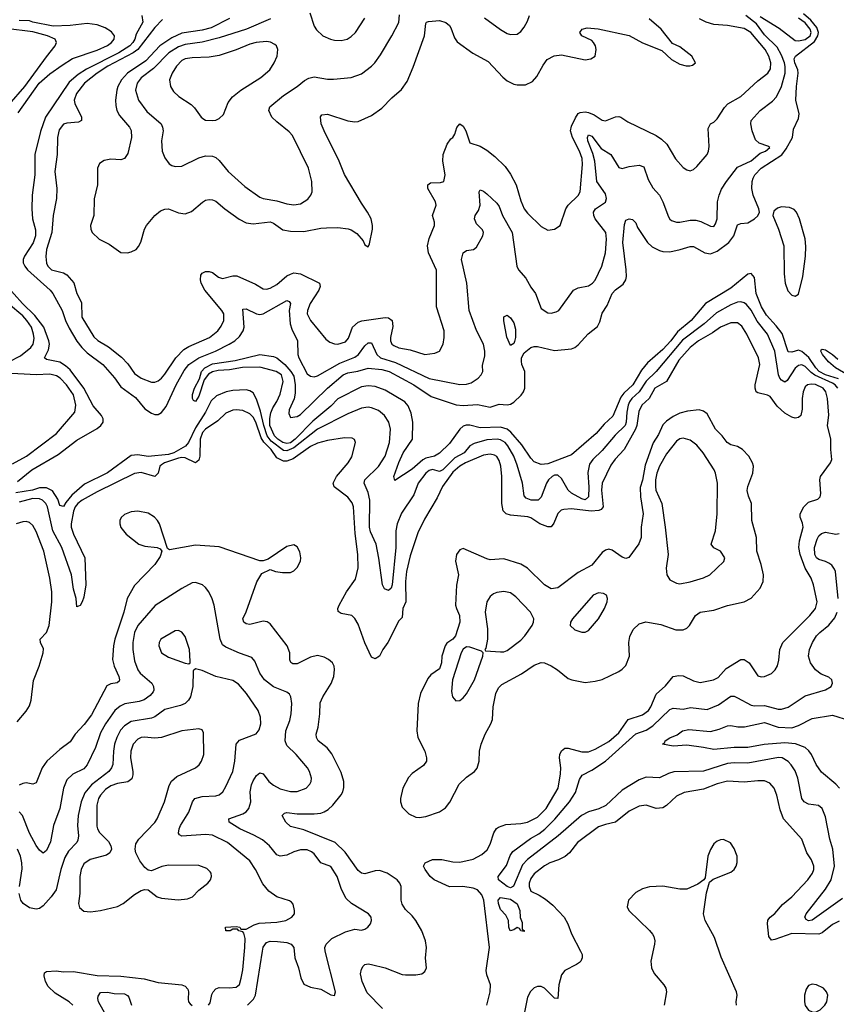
# Model space of a CAD drawing. Header units: inches. Extents: x 1305375 to 1407406, y 744550 to 841633.
# Tile 23 of 256: x 1313932 to 1318753, y 780376 to 786185. Entities that reach past the tile are written whole.
import ezdxf

# ---------------------------------------------------------------- set-up
doc = ezdxf.new("R2010")
doc.units = ezdxf.units.IN
doc.header["$MEASUREMENT"] = 0
doc.layers.add('B3718', color=7, linetype='Continuous')

msp = doc.modelspace()

# ---------------------------------------------------------------- linework, layer by layer
at = {"layer": 'B3718', "color": 5}
for points, elevation in [([(1314653.4, 786210), (1314659.5, 786170), (1314620, 786100), (1314611.6, 786070), (1314600.1, 786050), (1314581.5, 786030), (1314518.4, 785990), (1314325.9, 785894.1), (1314278.1, 785861.9), (1314224, 785816), (1314084.2, 785610), (1314054.6, 785525.4), (1314021.5, 785390), (1314021.1, 785270), (1314006.3, 785150), (1314003.9, 785070), (1314007.2, 785010), (1314025, 784945), (1314025.8, 784910), (1314010.9, 784869.1), (1313960.9, 784790), (1313953.3, 784770), (1313953.4, 784750), (1313962.1, 784730), (1313978.2, 784710), (1314111.6, 784590), (1314128.7, 784570), (1314183.8, 784470), (1314203, 784410), (1314224.4, 784364.4), (1314268.9, 784288.9), (1314299.6, 784250), (1314330, 784220.4), (1314422.8, 784150), (1314491.8, 784071.8), (1314530, 784018.2), (1314615.8, 783955.8), (1314670, 783888.5), (1314710, 783863), (1314730, 783856.3), (1314750, 783856.2), (1314770, 783867.1), (1314797.7, 783902.3), (1314855.3, 784030), (1314904.1, 784115.9), (1314931.5, 784150), (1314990, 784189.3), (1315089, 784230), (1315169.8, 784270), (1315202.6, 784290), (1315230, 784315.4), (1315251.5, 784348.5), (1315257.7, 784370), (1315250, 784477.3), (1315270, 784479.1), (1315330, 784449.4), (1315350, 784446.1), (1315370, 784449.5), (1315510, 784527.4), (1315522.3, 784522.3), (1315530.2, 784510.2), (1315523.8, 784470), (1315528.9, 784390), (1315538.8, 784358.8), (1315572.4, 784290), (1315574.6, 784210), (1315580.9, 784190), (1315630, 784096), (1315650, 784080.8), (1315670, 784077.2), (1315690, 784083.8), (1315821.9, 784158.1), (1315910, 784193.5), (1315932.1, 784210), (1315970, 784261), (1315990, 784279.2), (1316010, 784277.7), (1316040.9, 784210), (1316062.7, 784190), (1316150, 784162.9), (1316350, 784068.8), (1316530, 784033), (1316570, 784034.4), (1316596.9, 784043.1), (1316638, 784070), (1316656, 784090), (1316666, 784110), (1316664.8, 784144.8), (1316678, 784202), (1316679.1, 784230), (1316670.9, 784270), (1316630, 784351.8), (1316585.6, 784470), (1316571.9, 784630), (1316541, 784770), (1316551.2, 784808.8), (1316570, 784822.4), (1316611, 784829), (1316630, 784842), (1316666.9, 784910), (1316669.7, 784930), (1316664.2, 784944.2), (1316630, 784980.5), (1316617.6, 785010), (1316622, 785030), (1316641, 785059), (1316651.3, 785090), (1316645.1, 785170), (1316650, 785182), (1316670, 785173.8), (1316690, 785156.9), (1316750, 785102.3), (1316763.1, 785083.1), (1316783.4, 785030), (1316839.7, 784930), (1316866.6, 784730), (1316876.3, 784710), (1316920.4, 784660.4), (1316950, 784606.4), (1316976.4, 784570), (1317010, 784480.4), (1317050, 784454.9), (1317070, 784453.4), (1317099.2, 784460.8), (1317114.5, 784470), (1317200.9, 784590), (1317230, 784603.7), (1317290, 784614.9), (1317314.3, 784630), (1317330, 784648.5), (1317369.1, 784730.9), (1317389.8, 784809.8), (1317397.3, 784890), (1317393.3, 784930), (1317330.6, 785010), (1317321, 785030), (1317320.6, 785050), (1317330.8, 785070), (1317391.2, 785108.8), (1317397, 785130), (1317390, 785156.8), (1317339.2, 785230), (1317328.4, 785350), (1317316, 785396), (1317285.8, 785470), (1317283.9, 785490), (1317290, 785505.3), (1317310, 785496.9), (1317364.1, 785424.1), (1317421.8, 785390), (1317470, 785313.4), (1317490, 785306.7), (1317530, 785318), (1317590, 785327.2), (1317616.4, 785316.4), (1317641.7, 785241.7), (1317670, 785193.7), (1317710.2, 785150), (1317730, 785110.4), (1317762.7, 785022.7), (1317770, 785008.7), (1317780.6, 785000.6), (1317810, 784990.2), (1317830, 784990.2), (1317890, 785002.5), (1317923, 785003), (1317953.6, 784993.6), (1318010, 784966), (1318030, 784964.9), (1318040.1, 784979.9), (1318049.8, 785010.2), (1318052.7, 785110), (1318061, 785150), (1318075, 785185), (1318104.8, 785230), (1318170, 785314), (1318250, 785352.7), (1318302.8, 785397.2), (1318335.1, 785410), (1318360.9, 785430), (1318350, 785438.4), (1318297, 785457), (1318277, 785477), (1318256.9, 785530), (1318249.6, 785570), (1318251.6, 785590), (1318304.7, 785650), (1318376.1, 785703.9), (1318400.3, 785730), (1318430, 785791.7), (1318452, 785870), (1318452, 785908), (1318447.1, 785930), (1318430, 785975.2), (1318403.4, 786023.4), (1318330, 786095.3), (1318281.3, 786161.3), (1318219.8, 786210)], 1060), ([(1315413.1, 786190), (1315271.6, 786130), (1315110, 786078.4), (1315010, 786053.3), (1314910, 786039), (1314870, 786025.6), (1314813.5, 785990), (1314722.8, 785897.2), (1314650, 785842.8), (1314625.1, 785810), (1314616.4, 785770), (1314633.7, 785710), (1314683.2, 785643.2), (1314766.5, 785570), (1314776.1, 785550), (1314778.5, 785530), (1314769, 785470), (1314773.8, 785410), (1314789.3, 785369.3), (1314814.8, 785334.8), (1314830, 785324.2), (1314850, 785318), (1314890, 785321.1), (1314989.5, 785370), (1315030, 785382), (1315070, 785380.7), (1315090, 785371.3), (1315110, 785353.8), (1315163.6, 785290), (1315260.4, 785200.4), (1315350, 785138.4), (1315370, 785129.3), (1315450, 785116.6), (1315510, 785098.4), (1315550, 785092.4), (1315590, 785098.3), (1315633.3, 785126.7), (1315650.7, 785149.3), (1315658.2, 785170), (1315657, 785230), (1315638, 785310), (1315542.4, 785502.4), (1315524, 785524), (1315450, 785581.8), (1315421.5, 785610), (1315404, 785650), (1315408, 785670), (1315490, 785738.3), (1315570, 785791.7), (1315613, 785827), (1315639, 785841), (1315670, 785847.2), (1315750, 785834.2), (1315785.6, 785834.4), (1315890, 785844.7), (1315950, 785865.5), (1316008.3, 785910), (1316029.1, 785930.9), (1316062.5, 785977.5), (1316129.8, 786090), (1316170, 786168.2), (1316174.6, 786214.6)], 1140), ([(1318765.5, 784065.5), (1318690, 784090.2), (1318651.3, 784110), (1318632.6, 784130), (1318591.3, 784191.3), (1318550, 784227.6), (1318530, 784234.5), (1318490, 784223.2), (1318470, 784226), (1318434.4, 784334.4), (1318399.2, 784379.2), (1318341.1, 784441.1), (1318311.9, 784490), (1318280.5, 784570), (1318270, 784663.7), (1318250, 784687.4), (1318230, 784683.2), (1318130, 784600.4), (1317980.7, 784510), (1317896.4, 784410), (1317816.3, 784343.7), (1317776.5, 784290), (1317730, 784238.4), (1317639.2, 784160.8), (1317602.3, 784117.7), (1317551.9, 784030), (1317498.4, 783981.6), (1317481.2, 783958.8), (1317434.6, 783845.4), (1317382.4, 783797.6), (1317336.5, 783743.5), (1317190, 783617), (1317050, 783564.7), (1317010, 783559.8), (1316970, 783577.2), (1316950, 783598.5), (1316896.1, 783676.1), (1316831.6, 783751.6), (1316809.7, 783770), (1316770, 783779.9), (1316650, 783776.4), (1316590, 783792.5), (1316567.6, 783792.4), (1316550, 783786.7), (1316531.3, 783770), (1316470, 783684), (1316410, 783626.7), (1316381.7, 783610), (1316330, 783597.6), (1316311.9, 783588.1), (1316250, 783533.3), (1316146.3, 783466.3), (1316140.5, 783490), (1316170, 783572.9), (1316196.8, 783630), (1316250.6, 783710), (1316252.9, 783810), (1316244.1, 783864.1), (1316226.4, 783906.4), (1316205.3, 783930), (1316090, 783999.5), (1316030, 784021.3), (1315990, 784025.3), (1315950, 784018.1), (1315811.1, 783948.9), (1315770, 783904.2), (1315663.3, 783816.7), (1315559.3, 783710), (1315530, 783688.7), (1315510, 783684.2), (1315485.7, 783690), (1315456.2, 783710), (1315436.2, 783730), (1315409.8, 783790), (1315408.5, 783831.5), (1315415.3, 783864.7), (1315425.8, 783894.2), (1315450, 783931.4), (1315470, 783975.8), (1315487.1, 784050), (1315477.8, 784090), (1315446, 784110), (1315350, 784135.8), (1315246.6, 784133.4), (1315170, 784119.3), (1315104.3, 784115.7), (1315070, 784108), (1315046.8, 784093.2), (1315020.6, 784059.4), (1314990, 783963.5), (1314970, 783931.5), (1314958, 783938), (1314953, 783950), (1314952.9, 783972.9), (1314963.4, 784010), (1314993.7, 784066.3), (1315006.4, 784110), (1315025.2, 784130), (1315070, 784155.1), (1315205, 784175), (1315350, 784209.4), (1315430, 784197.3), (1315450, 784190.2), (1315497.7, 784150), (1315533.7, 784110), (1315550, 784081.3), (1315557.9, 784030), (1315557.8, 783982.2), (1315552.2, 783947.8), (1315523.8, 783883.8), (1315522.1, 783862.1), (1315530, 783837.3), (1315570, 783844.7), (1315590, 783855.9), (1315750, 784011.3), (1315842.6, 784090), (1315870, 784102.1), (1315928.7, 784111.3), (1315990, 784129), (1316070, 784121), (1316112.8, 784110), (1316259.3, 784030), (1316362.1, 783962.1), (1316510, 783912.4), (1316551.3, 783908.7), (1316634.7, 783914.7), (1316710, 783899.6), (1316762.7, 783917.3), (1316810, 783913.4), (1316830, 783916.5), (1316850, 783928.9), (1316892.2, 783970), (1316907.2, 783990), (1316915.1, 784010), (1316913.5, 784110), (1316896.3, 784150), (1316894, 784170), (1316895.3, 784190), (1316910, 784219.5), (1316950, 784250.3), (1316970, 784256.5), (1316990, 784256), (1317090, 784232.6), (1317190, 784243), (1317210, 784251.1), (1317230, 784266.5), (1317288.2, 784331.8), (1317344.4, 784375.6), (1317357.6, 784402.4), (1317370, 784454), (1317401.3, 784498.7), (1317430, 784568.8), (1317450, 784592), (1317494.8, 784625.2), (1317509.9, 784650.1), (1317514.1, 784670), (1317513.2, 784710), (1317492.8, 784870), (1317503, 784977), (1317510, 785002), (1317530, 785011), (1317550, 785006), (1317570, 784986.8), (1317579.9, 784959.9), (1317637.7, 784870), (1317665.6, 784845.6), (1317710, 784822.8), (1317730, 784816.8), (1317770, 784815.8), (1317831.8, 784828.2), (1317890, 784847.8), (1317910, 784847.7), (1317977.8, 784810), (1318010, 784804.3), (1318050, 784819.9), (1318119.4, 784870), (1318149, 784910), (1318170, 784974.7), (1318190, 784982.4), (1318230, 784986.5), (1318270, 785009.7), (1318290, 785028.2), (1318300.5, 785050), (1318296.7, 785070), (1318263.3, 785150), (1318254.3, 785190), (1318255.9, 785230), (1318261.8, 785250), (1318272.2, 785270), (1318310, 785309.1), (1318432.3, 785387.7), (1318457.7, 785422.3), (1318495.3, 785490), (1318500.6, 785539.4), (1318530, 785602.4), (1318533.1, 785630), (1318514.9, 785710), (1318517.6, 785790), (1318528.4, 785870), (1318525.3, 785890), (1318508.8, 785930), (1318505.2, 785954.8), (1318511.4, 785970), (1318624, 786056), (1318644.5, 786090), (1318647.3, 786110), (1318638.6, 786138.5), (1318602.7, 786182.7), (1318560.3, 786220.3)], 1040), ([(1315645.4, 786225.4), (1315670, 786146.8), (1315684.9, 786124.9), (1315722, 786090), (1315766.8, 786070), (1315790, 786065.2), (1315830, 786061.5), (1315866, 786070), (1315890, 786086), (1315914, 786110), (1315970, 786194.9)], 1160), ([(1316676.5, 786196.5), (1316770, 786126.3), (1316810, 786103.6), (1316830, 786096.9), (1316870, 786099.5), (1316890, 786114.9), (1316910, 786141.7), (1316930, 786177), (1316941.9, 786210)], 1140), ([(1318304.1, 786204.1), (1318415.2, 786135.2), (1318510, 786062.9), (1318530, 786059.6), (1318570, 786068), (1318598.9, 786090), (1318605.6, 786110), (1318599.5, 786130), (1318570, 786165.7), (1318530, 786194.4)], 1060), ([(1313924, 785636), (1314047.3, 785810), (1314110, 785865.4), (1314182.6, 785917.4), (1314244.8, 785955.2), (1314390, 786005.2), (1314450, 786033.1), (1314474.7, 786050), (1314489.9, 786070), (1314491.6, 786090), (1314473.7, 786113.7), (1314437.2, 786137.2), (1314390, 786153.9), (1314330, 786162.3), (1314230.4, 786150.4), (1314130, 786146.1), (1314010.5, 786169.5), (1313990, 786178), (1313930, 786179.5)], 1060), ([(1314774.7, 786185.3), (1314730, 786138.5), (1314629.2, 786010), (1314601.3, 785990), (1314452.3, 785910), (1314389.1, 785870), (1314314.8, 785810), (1314267.2, 785750), (1314253.9, 785710), (1314257.1, 785690), (1314296.8, 785610), (1314296.5, 785590), (1314279, 785581), (1314210, 785575.4), (1314190, 785567.8), (1314165, 785535), (1314154.4, 785490), (1314153.5, 785390), (1314138.9, 785290), (1314150.7, 785190), (1314150.1, 785129.9), (1314130.7, 785029.3), (1314121.1, 784930), (1314090.2, 784830), (1314086.9, 784786.9), (1314090, 784747.7), (1314098.3, 784730), (1314119.5, 784710), (1314190, 784691.3), (1314210, 784680.2), (1314252.2, 784632.2), (1314270.3, 784570), (1314296.4, 784516.4), (1314299.1, 784430), (1314370, 784314), (1314393.1, 784293.1), (1314455.6, 784255.6), (1314533.8, 784193.8), (1314570, 784154.2), (1314610, 784098.2), (1314650, 784069.4), (1314710, 784046.4), (1314730, 784046), (1314750, 784053.4), (1314770, 784069.2), (1314790, 784093.6), (1314854.7, 784190), (1314901.7, 784238.3), (1314930, 784257.5), (1315052.9, 784310), (1315102, 784350), (1315122.4, 784377.6), (1315137, 784410), (1315137.4, 784450), (1315126.4, 784470), (1315025, 784590), (1315004.1, 784630), (1314999, 784650), (1315002, 784678), (1315009.8, 784690.2), (1315030, 784699.1), (1315050, 784699.7), (1315070, 784693.8), (1315105.2, 784665.2), (1315130, 784657.8), (1315190, 784673), (1315213.4, 784673.4), (1315324, 784624), (1315370, 784596.5), (1315390, 784595.4), (1315410, 784601.4), (1315450, 784623.2), (1315510, 784673), (1315530, 784684.4), (1315550, 784690.8), (1315590, 784686.3), (1315701.5, 784630), (1315706.4, 784610), (1315698.2, 784590), (1315646.3, 784510), (1315631.4, 784470), (1315630.1, 784450), (1315648.5, 784410), (1315740.2, 784300.2), (1315762.6, 784282.6), (1315790, 784272.7), (1315810, 784271.3), (1315855.3, 784284.7), (1315874.2, 784305.8), (1315897.8, 784370), (1315930, 784400.8), (1315951.4, 784408.6), (1316090, 784428.6), (1316110, 784426.2), (1316131.2, 784410), (1316135.5, 784375.5), (1316121, 784310), (1316120.9, 784290), (1316130.1, 784270.1), (1316142, 784262), (1316170, 784248.4), (1316236.8, 784236.8), (1316324.7, 784210), (1316382.5, 784217.5), (1316410, 784228.5), (1316432.6, 784270), (1316439.1, 784310), (1316438, 784350), (1316392.3, 784490), (1316393.4, 784706.6), (1316345.5, 784810), (1316340.6, 784850), (1316350, 784894.8), (1316380.9, 784970), (1316381.2, 784990), (1316369.7, 785030), (1316390.8, 785090), (1316386.8, 785110), (1316341.7, 785190), (1316341, 785210), (1316357, 785223), (1316416.1, 785223.9), (1316435.6, 785230), (1316443.5, 785270), (1316430.9, 785350), (1316432.4, 785390), (1316455.5, 785450), (1316478.2, 785481.8), (1316490, 785490.2), (1316501, 785510), (1316512, 785548), (1316529.8, 785570.2), (1316550, 785555.9), (1316566.5, 785530), (1316590, 785458.7), (1316650, 785439.2), (1316690, 785415.9), (1316738, 785378), (1316798.4, 785318.4), (1316830, 785274), (1316862.7, 785210), (1316890, 785116.3), (1316910.3, 785070), (1316930, 785043.1), (1317010, 784964.4), (1317050, 784942.4), (1317090, 784948.2), (1317123.7, 784970), (1317156.8, 785070), (1317169.7, 785090), (1317230, 785147.4), (1317240.9, 785170), (1317255.7, 785330), (1317253.6, 785366.4), (1317237.4, 785410), (1317195.7, 785490), (1317184.6, 785530), (1317190, 785557.4), (1317213.8, 785606.2), (1317228.8, 785631.2), (1317241.9, 785638.1), (1317270, 785640.9), (1317290, 785636.6), (1317322.9, 785622.9), (1317370, 785592.1), (1317390, 785589), (1317450, 785611.7), (1317470, 785613.7), (1317481, 785610), (1317522.9, 785582.9), (1317690, 785502), (1317720.6, 785480.6), (1317752.6, 785450), (1317804.2, 785364.2), (1317850, 785313.7), (1317870, 785299.3), (1317890, 785293), (1317910, 785300.5), (1317930, 785319.5), (1317990, 785388.8), (1317998.5, 785410), (1318002.4, 785437.6), (1317997.2, 785542.7), (1318009.6, 785570), (1318030, 785581.1), (1318050, 785599.5), (1318092.7, 785667.3), (1318112.2, 785687.8), (1318190, 785732.4), (1318290, 785823.8), (1318349.9, 785870.1), (1318364.7, 785895.3), (1318366.8, 785930), (1318354.3, 785970), (1318333.5, 786010), (1318247.8, 786110), (1318210, 786133.3), (1318110, 786151.1), (1318030, 786156.6), (1317984.4, 786170), (1317944.8, 786190)], 1080), ([(1315170, 786192.2), (1315062.2, 786137.8), (1315010, 786123.3), (1314890, 786105), (1314830, 786078.8), (1314759.9, 786030), (1314676.8, 785943.2), (1314568.3, 785870), (1314534.2, 785830), (1314512.1, 785790), (1314506.1, 785770), (1314497.5, 785710), (1314498.9, 785678.9), (1314506.1, 785650), (1314520.7, 785620.7), (1314581.1, 785550), (1314591.2, 785531.2), (1314593.2, 785490), (1314570, 785395.1), (1314550, 785366.6), (1314530, 785358.2), (1314470, 785361.4), (1314430, 785354.4), (1314403.8, 785336.2), (1314392.2, 785310), (1314391.3, 785210), (1314372.5, 785127.5), (1314369, 785030), (1314350.7, 784970), (1314351.9, 784950), (1314360.5, 784930), (1314400.7, 784890), (1314459.8, 784859.8), (1314530, 784812.2), (1314569.3, 784809.3), (1314590, 784815.2), (1314619.7, 784830), (1314634.1, 784845.9), (1314647.4, 784872.6), (1314668.8, 784950), (1314680.4, 784970), (1314729.9, 785030.1), (1314763.2, 785056.8), (1314790, 785068), (1314810, 785069.1), (1314870, 785044.7), (1314910, 785039.7), (1314946.4, 785053.6), (1315012, 785108), (1315030, 785119.7), (1315050, 785124.3), (1315070, 785122.7), (1315090, 785114), (1315142.8, 785070), (1315228.5, 785008.5), (1315270, 784986.6), (1315310, 784981.1), (1315410, 784991.4), (1315430, 784984.2), (1315485.8, 784945.8), (1315530, 784937.5), (1315610, 784934.8), (1315710, 784954.7), (1315743.6, 784956.4), (1315810, 784958.8), (1315871.1, 784951.1), (1315890, 784945.5), (1315923.5, 784923.5), (1315959.3, 784879.3), (1315970, 784856), (1315990, 784844.7), (1315998, 784862), (1316014.3, 784950), (1316015.8, 784970), (1316006.3, 785010), (1315986.3, 785050), (1315950, 785102), (1315850.7, 785270.7), (1315817.6, 785350), (1315729, 785530), (1315712.5, 785570), (1315707.3, 785612.7), (1315716.6, 785623.4), (1315750, 785626.7), (1315870, 785587.8), (1315910, 785581.6), (1315930, 785583.9), (1316010, 785620.2), (1316070, 785662.3), (1316130, 785724.4), (1316186.6, 785773.4), (1316219, 785821), (1316256, 785904), (1316322.6, 786090), (1316330, 786162.8), (1316334, 786170), (1316344.9, 786175.1), (1316410, 786179.9), (1316447.6, 786167.6), (1316469.3, 786150), (1316477.1, 786137.1), (1316499, 786079), (1316514.3, 786054.3), (1316607.8, 785987.8), (1316697.8, 785937.8), (1316785.4, 785845.4), (1316810, 785825.2), (1316850, 785805.5), (1316870, 785801.3), (1316918.7, 785801.3), (1316960, 785820), (1316986, 785850), (1317022.7, 785917.3), (1317046.9, 785950), (1317087.8, 785972.2), (1317130, 785977.3), (1317270.9, 785949.1), (1317304.9, 785955.1), (1317329.2, 785970), (1317334.7, 786010), (1317331.7, 786030), (1317319.7, 786050), (1317310, 786062.4), (1317250, 786089.7), (1317238.4, 786110), (1317253.2, 786130), (1317282.6, 786137.4), (1317347.9, 786132.1), (1317530, 786091), (1317610, 786049.4), (1317723.7, 786003.7), (1317781.1, 785950), (1317830, 785922), (1317867.8, 785912.2), (1317888, 785912), (1317904.2, 785915.8), (1317922.7, 785930), (1317899.6, 785970), (1317830, 786024.8), (1317785.3, 786045.3), (1317719.1, 786130), (1317649.4, 786189.4)], 1120), ([(1313870, 785683.8), (1313963.1, 785790), (1314090, 785965.1), (1314142.3, 786030), (1314149.8, 786050), (1314141.5, 786070), (1314096.9, 786090), (1314010, 786114.4), (1313850, 786133.9)], 1080), ([(1313796.3, 784130), (1313937.5, 784202.5), (1313998, 784250), (1314011, 784270), (1314016.9, 784303.1), (1314014.5, 784330), (1314001.3, 784370), (1313974.5, 784410), (1313950, 784437), (1313780.3, 784580.3)], 1080), ([(1313920, 783460), (1314003.1, 783530), (1314160.1, 783619.9), (1314270, 783704.4), (1314390, 783773.2), (1314410.7, 783790), (1314424.8, 783810), (1314425.6, 783830), (1314416.1, 783850), (1314365.9, 783905.9), (1314311.1, 784010), (1314230, 784118.5), (1314203.2, 784143.2), (1314170, 784164), (1314090, 784180.4), (1314079.1, 784190), (1314103, 784237), (1314107.4, 784270), (1314104.7, 784290), (1314074.2, 784370), (1314020.6, 784440.6), (1313948.4, 784510), (1313850, 784620.2)], 1060), ([(1318762.2, 784010), (1318746, 784030), (1318730, 784041.3), (1318627.4, 784087.4), (1318604.2, 784104.2), (1318570, 784139.7), (1318550, 784148.8), (1318530, 784145.3), (1318510, 784129.2), (1318463.7, 784056.3), (1318450, 784047.3), (1318430, 784057.7), (1318419.5, 784070), (1318412.9, 784090), (1318389.9, 784230), (1318347.2, 784330), (1318286.9, 784406.9), (1318250, 784471.4), (1318223.8, 784503.8), (1318210, 784514), (1318190, 784520.5), (1318170, 784518.1), (1318130, 784502.2), (1318045.4, 784454.6), (1317973.4, 784390), (1317845.9, 784294.1), (1317690.6, 784109.4), (1317630, 784051.8), (1317590.2, 783989.8), (1317545.6, 783950), (1317531.6, 783930), (1317524.5, 783910), (1317516.8, 783870), (1317513.2, 783810), (1317506, 783790), (1317447.3, 783732.7), (1317370, 783642.7), (1317315.5, 783590), (1317296.9, 783563.1), (1317286.3, 783513.7), (1317292.4, 783427.6), (1317290.1, 783370), (1317270, 783352.1), (1317250, 783358.2), (1317190, 783392), (1317170, 783408.4), (1317130, 783477.7), (1317110, 783497), (1317090, 783497), (1317075.8, 783490), (1317055, 783470), (1317043, 783450), (1317011.6, 783368.4), (1316993.8, 783350), (1316952.7, 783350), (1316922.5, 783362.5), (1316910, 783376), (1316899.9, 783450), (1316870, 783556.9), (1316849, 783610), (1316814.7, 783670), (1316797.4, 783690), (1316770, 783706.9), (1316750.6, 783710.6), (1316690, 783706.7), (1316614.7, 783685.3), (1316588.8, 783670), (1316556.6, 783630), (1316500.4, 783599.6), (1316430, 783528.5), (1316410, 783518.3), (1316370, 783530.4), (1316350, 783524.9), (1316330.2, 783510), (1316285.3, 783450), (1316258.4, 783381.6), (1316186.3, 783273.7), (1316161.3, 783210), (1316152.7, 783170), (1316152.6, 783070), (1316130.3, 782850), (1316124.5, 782830), (1316110, 782817.5), (1316086.4, 782826.4), (1316074.7, 782850), (1316053, 783007), (1316036.2, 783090), (1316004.2, 783164.2), (1315997.5, 783190), (1315998.4, 783350), (1315990, 783395.8), (1315966.8, 783450), (1315970.7, 783470), (1316050, 783549.4), (1316090, 783610.2), (1316116.2, 783690), (1316121.1, 783770), (1316111.8, 783810), (1316085.1, 783850), (1316050, 783879.8), (1316010, 783895.2), (1315990, 783898.4), (1315950, 783892.5), (1315870, 783858.9), (1315690, 783768.2), (1315550, 783658.6), (1315510, 783640.9), (1315490, 783642.2), (1315417.4, 783697.4), (1315393.3, 783730), (1315372.6, 783790), (1315354.3, 783874.3), (1315330, 783945.6), (1315310, 783983.5), (1315290, 783995.8), (1315270, 784000.2), (1315190, 783997.1), (1315150.5, 783990), (1315094.4, 783965.6), (1315063.3, 783936.7), (1315028.9, 783870), (1314970, 783777.9), (1314929.4, 783690.6), (1314911.4, 783668.6), (1314842.3, 783630), (1314810, 783619.2), (1314690, 783607.1), (1314630, 783616.9), (1314590, 783612.9), (1314450, 783510.8), (1314314.5, 783445.5), (1314240.4, 783379.6), (1314203.6, 783336.5), (1314190, 783313.7), (1314170, 783319.5), (1314156.4, 783356.5), (1314125.2, 783405.2), (1314090, 783422.7), (1314050, 783423.8), (1314008.2, 783410), (1313910, 783394)], 1060), ([(1316689.9, 780370), (1316709.9, 780450), (1316711, 780490), (1316689.2, 780550), (1316685.6, 780574.4), (1316706.3, 780710), (1316671.4, 780990), (1316660.8, 781020.8), (1316634.2, 781050), (1316610, 781060.3), (1316548.9, 781071.1), (1316470, 781068.4), (1316379.1, 781110), (1316355.1, 781130), (1316326.3, 781170), (1316316.3, 781190), (1316326, 781210), (1316370, 781230.2), (1316424.7, 781230), (1316490, 781216.1), (1316530, 781214), (1316610, 781232), (1316660.7, 781259.3), (1316692.8, 781287.2), (1316710, 781319.5), (1316732.2, 781387.8), (1316747.2, 781412.8), (1316758.3, 781421.7), (1316802.8, 781437.2), (1316890, 781441.4), (1316930, 781450.1), (1316990, 781478.9), (1317041.2, 781530), (1317110.5, 781650), (1317125.5, 781734.5), (1317126.5, 781770), (1317119.3, 781830), (1317120.9, 781850), (1317130, 781870.4), (1317150, 781886.3), (1317170, 781887.3), (1317250, 781864.6), (1317290, 781865.9), (1317330, 781880.1), (1317410, 781926.5), (1317470, 781977.6), (1317524, 782056), (1317610, 782082.7), (1317644.5, 782110), (1317659, 782130), (1317690, 782204.9), (1317745.4, 782254.6), (1317790.6, 782309.4), (1317823.7, 782316.3), (1317850, 782313.4), (1317910, 782285), (1317950, 782274.5), (1318029.1, 782289.1), (1318055.8, 782304.2), (1318103.5, 782356.5), (1318190, 782409.2), (1318210, 782409.2), (1318239.1, 782390), (1318290, 782313.7), (1318310, 782307.9), (1318330, 782310.3), (1318370, 782327), (1318391.8, 782348.2), (1318406.8, 782373.2), (1318414.8, 782405.2), (1318420.3, 782470), (1318436.8, 782510), (1318597.8, 782670), (1318629.8, 782710), (1318639.4, 782750), (1318619, 782850), (1318604.5, 782890), (1318568.7, 782948.7), (1318540.1, 783030), (1318531.6, 783070), (1318535.4, 783110), (1318556.9, 783190), (1318553.9, 783213.9), (1318540.2, 783250), (1318540.2, 783270), (1318561.6, 783310), (1318590, 783338.5), (1318644, 783356), (1318658.5, 783370), (1318662.8, 783390), (1318655.4, 783470), (1318660.7, 783490), (1318718.7, 783570), (1318727.6, 783590), (1318720.7, 783650), (1318721, 783710), (1318702, 783790), (1318709.1, 783850.9), (1318701, 783950), (1318692.1, 783990), (1318676.1, 784010), (1318630, 784032.7), (1318604.9, 784035.1), (1318583.1, 784030), (1318570, 784018.5), (1318558.1, 783990), (1318551.5, 783950), (1318552.2, 783887.8), (1318543.2, 783850), (1318530, 783837.6), (1318510, 783833.8), (1318490, 783839.5), (1318450, 783864.2), (1318404.1, 783904.1), (1318362.3, 783962.3), (1318346.6, 783970), (1318290, 783982.8), (1318279.7, 783990), (1318273.6, 784010), (1318275.2, 784030), (1318302.3, 784150), (1318293, 784190), (1318224.7, 784330), (1318196.2, 784376.2), (1318170, 784397.2), (1318130, 784396.2), (1318070, 784370.9), (1318022.3, 784337.7), (1317939.2, 784290), (1317890.1, 784250), (1317824, 784176), (1317751.4, 784050), (1317681.9, 784010), (1317649.4, 783950.6), (1317605, 783910), (1317587.4, 783872.6), (1317575.1, 783790), (1317568.1, 783770), (1317500.1, 783650), (1317447, 783593), (1317422.7, 783557.3), (1317370.1, 783450), (1317367.9, 783410), (1317376.1, 783310), (1317364.3, 783295.7), (1317350.4, 783289.6), (1317305.8, 783285.8), (1317190, 783298.7), (1317143.9, 783296), (1317129.6, 783290.4), (1317109.2, 783270.8), (1317085.1, 783214.9), (1317070, 783192.8), (1317050, 783191.9), (1317002, 783210), (1316950, 783245.9), (1316932.6, 783252.6), (1316830, 783261.1), (1316805.1, 783270), (1316787.2, 783287.2), (1316778.7, 783330), (1316778.2, 783490), (1316773.2, 783550), (1316763.5, 783583.5), (1316748.3, 783608.3), (1316736.2, 783616.2), (1316710, 783621.4), (1316670, 783615), (1316564.5, 783570), (1316530, 783550.8), (1316490, 783515.1), (1316428.7, 783430), (1316396.8, 783363.2), (1316322.2, 783237.8), (1316283.3, 783156.7), (1316237.4, 783022.6), (1316216.3, 782930), (1316209.4, 782869.4), (1316211.5, 782750), (1316194.9, 782710), (1316190, 782658), (1316170, 782637.2), (1316104.7, 782510), (1316076, 782470), (1316056.4, 782430), (1316030, 782414.5), (1316010, 782423.7), (1315969, 782509), (1315930, 782619.3), (1315910, 782652.3), (1315892.3, 782670), (1315830, 782681.5), (1315812.9, 782692.9), (1315811.1, 782710), (1315818.5, 782730), (1315861.1, 782810), (1315915.3, 782884.7), (1315930.6, 782950), (1315929.2, 783030), (1315913.6, 783153.6), (1315903.7, 783310), (1315894.3, 783334.3), (1315870, 783368.7), (1315788.5, 783428.5), (1315783.1, 783450), (1315801.8, 783490), (1315872.1, 783570), (1315893.6, 783606.4), (1315915.1, 783690), (1315908.2, 783708.2), (1315895.5, 783715.5), (1315850, 783718.8), (1315750, 783703), (1315690, 783686.7), (1315650, 783666.6), (1315546.8, 783593.2), (1315510, 783579.9), (1315490, 783580.3), (1315450, 783599.9), (1315416.2, 783650), (1315373.2, 783693.2), (1315358.3, 783718.3), (1315325.4, 783810), (1315310, 783839.2), (1315290, 783860.5), (1315250, 783879.6), (1315210, 783883.2), (1315190, 783880.2), (1315150, 783864.1), (1315101.9, 783818.1), (1315030, 783769.4), (1315011.8, 783750), (1314998, 783710), (1314996.6, 783610), (1314990, 783587), (1314970, 783571.1), (1314910, 783600.8), (1314890, 783602.7), (1314870, 783598.2), (1314787.5, 783570), (1314770, 783559.3), (1314760.1, 783550), (1314750, 783509.7), (1314730, 783490.6), (1314650, 783512.5), (1314610, 783507.2), (1314390, 783399.7), (1314301.7, 783350), (1314275.5, 783330), (1314260.5, 783310), (1314250, 783284.8), (1314235.8, 783210), (1314236.6, 783190), (1314249.3, 783150), (1314316.4, 783010), (1314323.6, 782850), (1314310, 782778), (1314300.2, 782750), (1314290, 782727.8), (1314270, 782721.2), (1314265, 782770), (1314250, 782824.5), (1314237.1, 782910), (1314181.3, 783070), (1314127.3, 783170), (1314097.1, 783310), (1314087.4, 783330), (1314066.7, 783350), (1314050, 783357.3), (1314010, 783360), (1313930, 783338.6)], 1080), ([(1318890, 784048.1), (1318748.4, 784130), (1318707.3, 784167.3), (1318670.8, 784210), (1318661.4, 784230), (1318663, 784237), (1318670, 784241.7), (1318690, 784236.3), (1318730, 784210.1), (1318762.1, 784182.1)], 1020), ([(1313890, 783563.6), (1313971.7, 783610), (1314150, 783744.1), (1314257.1, 783870), (1314263.9, 783910), (1314250, 783970.8), (1314208.6, 784030), (1314170.5, 784070), (1314150, 784083.6), (1314110, 784094.2), (1314030, 784089.5), (1313850, 784098.9)], 1080), ([(1316074.2, 780350), (1315983, 780443), (1315953.3, 780510), (1315944.9, 780555.1), (1315950, 780582), (1315960.2, 780599.8), (1315970, 780610.3), (1315990, 780613.4), (1316009.8, 780610.2), (1316090.7, 780590.7), (1316190, 780551.2), (1316210, 780549.2), (1316271, 780549), (1316305.4, 780554.6), (1316324.5, 780570), (1316333, 780590), (1316328.5, 780648.5), (1316334.2, 780710), (1316328.4, 780750), (1316305.5, 780810), (1316271.3, 780870), (1316250, 780898), (1316210, 780935.3), (1316190, 780966.3), (1316185, 780990), (1316183.7, 781070), (1316177.4, 781090), (1316161.5, 781110), (1316102.6, 781150), (1316055.8, 781164.2), (1316030, 781162.9), (1315970, 781145.7), (1315950, 781148.9), (1315930, 781165.6), (1315853.3, 781273.3), (1315794.2, 781330), (1315610, 781405.5), (1315530, 781425.6), (1315503.5, 781450), (1315482.4, 781490), (1315495.8, 781504.2), (1315510, 781506.5), (1315570, 781498.7), (1315670, 781500.1), (1315710, 781504.2), (1315730, 781512.1), (1315754.2, 781525.8), (1315781, 781550), (1315830, 781612), (1315840.3, 781630), (1315845.8, 781654.2), (1315845, 781690), (1315830, 781742.9), (1315774.3, 781854.3), (1315748.1, 781888.1), (1315694, 781930), (1315684, 781950), (1315682.6, 781970), (1315693.6, 782010), (1315705, 782090), (1315706.5, 782153.5), (1315720.9, 782190), (1315770.8, 782269.2), (1315786.4, 782310), (1315791.6, 782351.6), (1315789, 782370), (1315778.5, 782390), (1315756.1, 782410), (1315730, 782423.7), (1315690, 782433.1), (1315650, 782423.9), (1315570, 782384.2), (1315545, 782385), (1315533.2, 782393.2), (1315527.6, 782407.6), (1315527.4, 782450), (1315511, 782491), (1315410, 782619.7), (1315392.5, 782632.5), (1315370, 782637), (1315290, 782615.6), (1315270, 782619.8), (1315254.7, 782630), (1315250, 782649), (1315270, 782690.4), (1315331.7, 782868.3), (1315362.7, 782917.3), (1315410, 782941), (1315442, 782930), (1315483, 782923), (1315530, 782923.1), (1315550, 782932.4), (1315570, 782953), (1315589.7, 782990), (1315592.4, 783010), (1315585.1, 783045.1), (1315570, 783075.1), (1315550, 783085.6), (1315510, 783076.4), (1315398.8, 783001.2), (1315370, 782992.3), (1315350, 782992.7), (1315110, 783074.2), (1314970, 783084.2), (1314816.4, 783056.4), (1314804, 783064), (1314757.1, 783210), (1314746.4, 783230), (1314728.2, 783250), (1314690, 783272.5), (1314630, 783286.2), (1314590, 783280.7), (1314550, 783265.4), (1314531.3, 783248.7), (1314522.6, 783230), (1314523.1, 783210), (1314530, 783188.2), (1314561.1, 783150), (1314634.9, 783090), (1314670, 783078.2), (1314744.7, 783070), (1314762, 783062), (1314772, 783050), (1314762, 783018), (1314730.3, 782970), (1314610, 782846), (1314567.2, 782770), (1314547.2, 782690), (1314493.4, 782530), (1314485.1, 782490), (1314480.1, 782410), (1314490.1, 782370), (1314517.8, 782310), (1314522.4, 782290), (1314518.5, 782281.5), (1314508.3, 782271.7), (1314470, 782266.1), (1314446.1, 782253.9), (1314355.5, 782084.5), (1314312.9, 782027.1), (1314260.6, 781970), (1314230, 781923.5), (1314170, 781878.1), (1314092, 781810), (1314065.4, 781770), (1314030, 781682), (1314010, 781674.7), (1313970, 781682.2), (1313950, 781678.2), (1313930, 781668.4)], 1120), ([(1313917.2, 782042.8), (1313970, 782105.2), (1313990, 782136.5), (1314000.5, 782170), (1314013.7, 782286.3), (1314047.3, 782370), (1314071.2, 782450), (1314072, 782472), (1314054.6, 782510), (1314053.6, 782530), (1314091, 782569), (1314105.3, 782610), (1314121.7, 782750), (1314122.2, 782810), (1314109.9, 782890), (1314075.3, 783050), (1314030, 783164.4), (1314010, 783201), (1313990, 783218.4), (1313970, 783223.6), (1313950, 783223.2), (1313911.5, 783210)], 1120), ([(1318764.9, 782770), (1318748.3, 782928.3), (1318743.2, 782943.2), (1318726.2, 782966.2), (1318710, 782977.9), (1318690, 782988.6), (1318650, 782999.2), (1318635.9, 783010), (1318626, 783030), (1318623.8, 783070), (1318639.4, 783120.6), (1318650, 783139.6), (1318666.5, 783153.5), (1318690, 783160.7), (1318750, 783150.2), (1318770, 783152.9)], 1060), ([(1315277.1, 780370), (1315313.3, 780406.7), (1315323.9, 780430), (1315364.9, 780690), (1315370, 780712.2), (1315390, 780740.7), (1315410, 780748), (1315453.5, 780746.5), (1315510, 780740.2), (1315535.5, 780730), (1315550.1, 780710), (1315556.8, 780650), (1315578.7, 780590), (1315591.6, 780531.6), (1315610, 780494), (1315650, 780476.9), (1315710, 780464.9), (1315770, 780430.7), (1315790, 780426.8), (1315796.2, 780450), (1315735.8, 780690), (1315734.2, 780710), (1315741.1, 780730), (1315775.3, 780764.7), (1315856.5, 780803.5), (1315910, 780818), (1315950, 780813.7), (1315970, 780818.7), (1315987, 780830), (1316002.9, 780850), (1316009.5, 780870), (1316007, 780890), (1315992, 780910), (1315890.6, 780970.6), (1315860.3, 781000.3), (1315832.2, 781052.2), (1315805.7, 781130), (1315770, 781188.7), (1315710, 781209.8), (1315670, 781263.5), (1315655.8, 781275.8), (1315630, 781286.3), (1315590, 781286.5), (1315550, 781274.6), (1315510, 781255.6), (1315470, 781249.5), (1315450, 781258.4), (1315407.9, 781310), (1315365.7, 781345.7), (1315314.4, 781374.4), (1315230.9, 781410), (1315169.8, 781450), (1315166.3, 781470), (1315250, 781499.7), (1315268.3, 781511.7), (1315284.7, 781530), (1315296.5, 781570), (1315293.7, 781630), (1315301.1, 781670), (1315310, 781694.4), (1315330, 781726.4), (1315350, 781742), (1315370, 781735.8), (1315403.2, 781690), (1315430, 781667.6), (1315470, 781646.4), (1315530, 781630.2), (1315570, 781632.1), (1315622.9, 781650), (1315646, 781674), (1315653.3, 781690), (1315654, 781710), (1315642.8, 781750), (1315631, 781771), (1315563.8, 781850), (1315510, 781903.1), (1315498.5, 781930), (1315503.4, 781990), (1315526.5, 782050), (1315535.3, 782090), (1315539.3, 782150), (1315532, 782190), (1315524.9, 782204.9), (1315510, 782217.3), (1315430, 782249), (1315376.5, 782290), (1315349.8, 782330), (1315321.1, 782401.1), (1315302, 782422), (1315230, 782447.9), (1315150, 782483.1), (1315130, 782496.9), (1315116.5, 782530), (1315079.8, 782730), (1315067.9, 782767.9), (1315049.7, 782810), (1315030, 782835.6), (1315010.8, 782850.8), (1314970, 782865.1), (1314950, 782863), (1314890, 782829.8), (1314732.3, 782727.7), (1314629.5, 782610), (1314610.8, 782570), (1314599.6, 782510), (1314600.1, 782470), (1314610, 782402), (1314629.4, 782350), (1314643.8, 782330), (1314711.9, 782270), (1314723, 782250), (1314724.6, 782230), (1314720.5, 782219.5), (1314702.5, 782197.5), (1314667.1, 782172.9), (1314637.5, 782162.5), (1314552.2, 782147.8), (1314524.8, 782135.2), (1314494.7, 782110), (1314439.5, 782030), (1314410, 781976.8), (1314380.5, 781890), (1314330, 781788.4), (1314310, 781765.3), (1314246.1, 781733.9), (1314210, 781699.7), (1314190.9, 781650), (1314169.5, 781530), (1314131.8, 781430), (1314114.7, 781334.7), (1314090, 781283.7), (1314070, 781266.6), (1314050, 781284.5), (1314030, 781312), (1313990, 781384.7), (1313949, 781490), (1313930, 781510.7)], 1140), ([(1318790, 780999.9), (1318610, 780872.8), (1318590, 780867.9), (1318575.7, 780875.7), (1318567.1, 780890), (1318575.1, 780910), (1318690, 781054), (1318722.5, 781110), (1318741.7, 781190), (1318733.7, 781290), (1318714.7, 781350), (1318690, 781480.9), (1318670.7, 781530), (1318648.2, 781548.2), (1318590, 781555.5), (1318562.7, 781570), (1318549.8, 781590), (1318525.6, 781710), (1318510, 781752.8), (1318487.7, 781787.7), (1318468.2, 781808.2), (1318433.3, 781830), (1318412.7, 781832.7), (1318230, 781798.1), (1318150, 781799.9), (1318110, 781796), (1317970, 781751.9), (1317793.5, 781746.5), (1317762.3, 781737.7), (1317710, 781711.5), (1317630, 781715), (1317590, 781700.2), (1317490, 781639.3), (1317392, 781547.9), (1317350.4, 781529.6), (1317290, 781512), (1317249.6, 781490.4), (1317110.8, 781369.2), (1316929.4, 781230), (1316901.5, 781198.5), (1316847.1, 781072.9), (1316830, 781063.1), (1316810, 781070.8), (1316759.6, 781110), (1316756.2, 781130), (1316805.2, 781194.8), (1316827.4, 781252.6), (1316843.6, 781276.4), (1316946.9, 781353.1), (1316997.7, 781382.3), (1317031.8, 781408.2), (1317091.8, 781468.2), (1317178, 781570), (1317214.2, 781625.8), (1317237.5, 781702.5), (1317253, 781727), (1317310, 781756.6), (1317390, 781809.6), (1317570, 781970.7), (1317630, 781994), (1317670, 782018.7), (1317770, 782114.4), (1317790, 782122.1), (1317850, 782117.2), (1317892.9, 782127.1), (1317990, 782115.2), (1318058.1, 782141.9), (1318130, 782192.9), (1318150, 782192.7), (1318170, 782184), (1318250, 782140.8), (1318270, 782136.6), (1318330, 782137.9), (1318410, 782116.3), (1318430, 782116), (1318470, 782129.3), (1318570, 782195.2), (1318689.7, 782230.3), (1318722, 782250), (1318731.5, 782270), (1318727, 782290), (1318710, 782305.1), (1318663, 782323), (1318630, 782349.6), (1318600.3, 782390), (1318589.8, 782430), (1318595.8, 782470), (1318612.8, 782510), (1318637.1, 782550), (1318655.3, 782570), (1318710, 782612.5), (1318745.1, 782654.9), (1318758.9, 782690)], 1060), ([(1315046.2, 780370), (1315056.2, 780383.8), (1315067.4, 780432.6), (1315075.2, 780450), (1315090, 780467.1), (1315110, 780475.1), (1315168.1, 780471.9), (1315210, 780475.8), (1315230, 780493), (1315240.2, 780530), (1315250, 780578), (1315261.2, 780710), (1315263.5, 780763.5), (1315256.2, 780796.2), (1315250, 780804), (1315226, 780810), (1315218, 780818), (1315190, 780818), (1315174, 780810), (1315149.3, 780809.3), (1315148, 780830), (1315210, 780834), (1315232, 780830), (1315238, 780818), (1315270, 780819.1), (1315316, 780844), (1315346.4, 780853.6), (1315450, 780860.2), (1315504, 780870), (1315539.3, 780890), (1315554.5, 780910), (1315554, 780930), (1315547, 780967), (1315537.6, 780977.6), (1315525.6, 780985.6), (1315450, 781008.7), (1315402.6, 781042.6), (1315366.8, 781086.8), (1315325, 781170), (1315290, 781222.3), (1315158.5, 781330), (1315070, 781373.9), (1315030, 781378), (1314890, 781367.1), (1314875.6, 781375.6), (1314870, 781386), (1314872.8, 781410), (1314881.8, 781430), (1314929.8, 781510), (1314952.9, 781570), (1314966.9, 781590), (1315010, 781602.5), (1315090, 781605.6), (1315110, 781612.4), (1315130.8, 781630), (1315150, 781660.3), (1315189.9, 781750), (1315201.5, 781810), (1315210, 781910.4), (1315230, 781933.6), (1315328, 781972), (1315345.5, 781994.5), (1315355.5, 782030), (1315354, 782070), (1315339.3, 782110), (1315270.7, 782210), (1315224.8, 782264.8), (1315190, 782286), (1315089.8, 782309.8), (1315010, 782344.5), (1314970, 782355.3), (1314956.9, 782343.1), (1314954.4, 782250), (1314941, 782190), (1314929.2, 782170), (1314910, 782150.8), (1314882.1, 782137.9), (1314790, 782114.9), (1314730, 782072.5), (1314710, 782064), (1314590, 782044.1), (1314550, 782018.3), (1314527.5, 781992.5), (1314504.9, 781950), (1314492.5, 781910), (1314485.7, 781870), (1314481.3, 781790), (1314474.8, 781770), (1314458.6, 781750), (1314357, 781670), (1314317.2, 781622.8), (1314295.4, 781570), (1314277.5, 781490), (1314274.1, 781430), (1314279.5, 781370), (1314275.8, 781344.2), (1314269.3, 781330), (1314220.5, 781279.5), (1314198.2, 781241.8), (1314174.2, 781170), (1314147.2, 781050), (1314118.9, 781010), (1314070, 780955.6), (1314050, 780941.4), (1314030, 780937.1), (1313990, 780944.8), (1313952.2, 780970), (1313938.8, 780990), (1313929.8, 781030)], 1160), ([(1318772.2, 781650), (1318750, 781673.8), (1318665, 781745), (1318634.4, 781790), (1318607.2, 781850), (1318591.4, 781871.4), (1318568.9, 781890), (1318511.7, 781911.7), (1318450, 781918.6), (1318327.7, 781907.7), (1318230, 781891.4), (1318150, 781890.5), (1318030, 781878.2), (1317970, 781891.2), (1317870, 781904.2), (1317790, 781899.6), (1317728, 781910), (1317740.4, 781919.6), (1317742.7, 781930), (1317770, 781948), (1317814, 781966), (1317846, 781990), (1317882.4, 781997.6), (1318010, 781986), (1318061.8, 781998.2), (1318110, 782019), (1318130, 782021.5), (1318172.1, 782012.1), (1318212, 782012), (1318330, 782038.6), (1318410, 782011.5), (1318490, 782007.8), (1318530, 782019.8), (1318610, 782061.4), (1318730, 782080.8), (1318830.7, 782050.8)], 1040), ([(1318770, 780865.7), (1318730, 780845.9), (1318670, 780797.4), (1318650, 780789.9), (1318490, 780793.9), (1318390, 780757.5), (1318370, 780754.8), (1318354.9, 780774.9), (1318347.1, 780850), (1318350, 780871.8), (1318362.4, 780890), (1318390, 780912), (1318435.2, 780964.8), (1318491.3, 781010), (1318586, 781110), (1318613.5, 781150), (1318620.8, 781170), (1318621.4, 781190), (1318607.7, 781227.7), (1318578.4, 781270), (1318549.1, 781349.1), (1318441.2, 781470), (1318422.6, 781522.6), (1318402.5, 781610), (1318386.8, 781650), (1318360, 781680), (1318330, 781693.4), (1318290, 781694.2), (1318210, 781685.4), (1318110, 781692.7), (1318050, 781677.1), (1317970, 781644.7), (1317854.2, 781625.8), (1317810, 781604.4), (1317751.1, 781548.9), (1317730, 781534.8), (1317690, 781530.7), (1317630, 781549.8), (1317590, 781545.3), (1317530, 781515.1), (1317450, 781450.7), (1317390, 781437.4), (1317350, 781422), (1317224.7, 781330), (1317178.5, 781270), (1317151.8, 781248.2), (1317112.6, 781227.4), (1317061.3, 781210), (1317030, 781192.2), (1316970, 781144.4), (1316950, 781118.8), (1316940.7, 781090), (1316940.1, 781070), (1316950, 781044), (1317000, 781020), (1317036.1, 780996.1), (1317079.8, 780959.8), (1317146.5, 780890), (1317168, 780850), (1317190.8, 780790.8), (1317243.6, 780690), (1317252.2, 780670), (1317253.8, 780650), (1317245.3, 780630), (1317236.9, 780623.1), (1317220.3, 780610), (1317150, 780575.7), (1317130.1, 780550), (1317114.5, 780490), (1317110, 780409.7), (1317090, 780410.9), (1317030.3, 780470.3), (1317010, 780480.8), (1316990, 780480.9), (1316970, 780472.3), (1316948.7, 780451.3), (1316930, 780416.8), (1316907.9, 780310)], 1080), ([(1318164, 780370), (1318161.1, 780390), (1318167.5, 780430), (1318163.5, 780450), (1318072.9, 780652.9), (1318034, 780770), (1317979.7, 780870), (1317969.5, 780909.5), (1317986.2, 781033.8), (1318003.7, 781096.3), (1318025.6, 781114.4), (1318130, 781155.3), (1318149.6, 781170), (1318161.3, 781190), (1318168.3, 781211.7), (1318167.1, 781250), (1318150, 781295.1), (1318128.5, 781328.5), (1318087.7, 781347.7), (1318070, 781346.3), (1318050, 781338), (1318030, 781321.6), (1318010, 781289.4), (1317994.6, 781250), (1317978.5, 781121.5), (1317970.8, 781109.2), (1317935.3, 781084.7), (1317870, 781055.6), (1317830, 781055.8), (1317730, 781073.5), (1317650, 781068.3), (1317610, 781056.4), (1317570, 781034.3), (1317527, 780990), (1317518.7, 780950), (1317528.7, 780930), (1317650.8, 780810.8), (1317669, 780790), (1317675.3, 780775.3), (1317681.1, 780750), (1317679.7, 780730), (1317658, 780630), (1317661.5, 780590), (1317678.3, 780558.3), (1317735.8, 780490), (1317747.1, 780470), (1317751.4, 780450), (1317736.5, 780370)], 1120), ([(1313931.2, 781070), (1313945.9, 781174.1), (1313945, 781210), (1313936.9, 781250), (1313918.9, 781290)], 1160), ([(1314245.4, 780370), (1314225.1, 780390), (1314140.8, 780440.8), (1314100, 780480), (1314083.7, 780510), (1314076.2, 780543.8), (1314079.1, 780560.9), (1314090.7, 780569.3), (1314146.9, 780573.1), (1314190, 780566.6), (1314250, 780568.4), (1314390, 780545.5), (1314530, 780541.7), (1314666.2, 780526.2), (1314750, 780504.6), (1314890, 780489.5), (1314910, 780482.7), (1314925, 780465), (1314929.5, 780450), (1314926.2, 780406.2), (1314928.9, 780390), (1314938.3, 780378.3), (1314950, 780369)], 1160), ([(1314452.7, 780292.7), (1314398.2, 780390), (1314393.3, 780410), (1314395.8, 780424.2), (1314410, 780444.4), (1314450, 780448), (1314490, 780440.2), (1314550, 780436.5), (1314567.9, 780427.9), (1314576.9, 780416.9), (1314592.4, 780370)], 1140)]:
    msp.add_lwpolyline(points, dxfattribs=dict(at, elevation=elevation))
for points, elevation in [([(1315390, 786057.2), (1315328, 786050), (1315290, 786039.9), (1315210, 786006.9), (1315110, 785973.4), (1315050, 785963.2), (1314950, 785960.4), (1314910, 785954.6), (1314890, 785944.5), (1314857.6, 785910), (1314831.6, 785870), (1314816.9, 785830), (1314822, 785790), (1314841, 785761), (1314872.2, 785732.2), (1314944.4, 785684.4), (1314964.4, 785664.4), (1315004.4, 785610), (1315018.6, 785598.5), (1315030, 785592.4), (1315070, 785590.4), (1315090, 785592.7), (1315110, 785602), (1315134.5, 785625.5), (1315163.2, 785696.8), (1315188.2, 785730), (1315238.3, 785770), (1315356.6, 785843.4), (1315408.7, 785890), (1315435.3, 785930), (1315452.1, 785970), (1315456, 786010), (1315448.2, 786030), (1315438.9, 786038.9), (1315413, 786053)], 1160), ([(1318430, 785080.3), (1318406.8, 785073.2), (1318384.4, 785055.6), (1318378, 785030), (1318412.1, 784950), (1318443.6, 784850), (1318445.1, 784685.1), (1318450.8, 784630.8), (1318466.2, 784586.2), (1318490, 784560.5), (1318510, 784553.4), (1318530, 784564.9), (1318555.4, 784670), (1318570.5, 784790), (1318573.2, 784846.8), (1318570, 784891.1), (1318536.5, 785010), (1318518.7, 785050), (1318504.3, 785064.2), (1318477.4, 785077.4)], 1040), ([(1316830, 784262), (1316807.9, 784312.1), (1316790, 784408), (1316790, 784432), (1316810, 784442), (1316830, 784425.5), (1316850, 784396.3), (1316858.5, 784358.5), (1316858.9, 784310), (1316854.1, 784285.9), (1316850, 784273.6)], 1040), ([(1317943.3, 783883.3), (1317875.3, 783875.3), (1317830, 783863.4), (1317790, 783843.2), (1317750, 783816), (1317730, 783795), (1317703, 783737), (1317671.8, 783688.2), (1317624.1, 783555.9), (1317610, 783467.8), (1317595.7, 783424.3), (1317596.4, 783370), (1317613.3, 783270), (1317601.9, 783190), (1317601.6, 783130), (1317586.9, 783093.1), (1317527.8, 783012.3), (1317510, 783006.3), (1317490, 783013.3), (1317430, 783055.3), (1317410, 783060.4), (1317390, 783054.8), (1317370, 783040.5), (1317310, 782967.1), (1317230, 782922.6), (1317110, 782832.9), (1317070, 782827), (1317029.9, 782849.9), (1316930, 782949.8), (1316890, 782972.9), (1316790, 783004.5), (1316710, 782998.6), (1316690, 783003.2), (1316550, 783065.6), (1316530, 783056.9), (1316510.4, 783030), (1316504.9, 782990), (1316522.8, 782910), (1316511, 782849), (1316505.7, 782730), (1316510.2, 782710), (1316528.9, 782670), (1316531.2, 782630), (1316504.8, 782550), (1316490, 782529.2), (1316453.7, 782506.3), (1316444, 782490), (1316425.2, 782430), (1316421.8, 782390), (1316410, 782354), (1316359.8, 782320.2), (1316341.2, 782298.8), (1316297.9, 782210), (1316284.1, 782150), (1316276.9, 781990), (1316283.5, 781950), (1316323.6, 781870), (1316334, 781830), (1316333.1, 781810), (1316316.2, 781783.8), (1316250, 781736.5), (1316227.2, 781712.8), (1316194.7, 781650), (1316180.3, 781590), (1316179.6, 781570), (1316190, 781539.3), (1316230, 781499.1), (1316270, 781479.3), (1316290, 781477.1), (1316330, 781484.1), (1316410, 781512), (1316445.5, 781534.5), (1316471, 781569), (1316526.3, 781673.7), (1316570, 781716.5), (1316617, 781750), (1316632.1, 781767.9), (1316645.1, 781810), (1316646, 781870), (1316656, 781910), (1316679.8, 781970), (1316714.3, 782030), (1316723.7, 782056.3), (1316727.1, 782130), (1316743.7, 782210), (1316758.1, 782241.9), (1316777.7, 782262.3), (1316894.1, 782325.9), (1316970, 782375.8), (1317010, 782391.4), (1317030, 782390.2), (1317070, 782372.7), (1317106.4, 782350), (1317170, 782298.7), (1317191, 782290), (1317270, 782275.2), (1317330, 782281.5), (1317370, 782292.9), (1317470, 782339.1), (1317490, 782352.7), (1317510, 782375.3), (1317532.2, 782430), (1317529.1, 782510), (1317534.8, 782545.2), (1317553.8, 782586.2), (1317590, 782620.2), (1317628.7, 782631.3), (1317650, 782629.3), (1317717, 782617), (1317804.9, 782584.9), (1317850, 782586), (1317870, 782594.6), (1317886.6, 782610), (1317921.1, 782670), (1317949.6, 782690), (1318030, 782700.7), (1318110, 782729.3), (1318210, 782751.1), (1318250, 782772.4), (1318303.5, 782830), (1318322.4, 782870), (1318323.1, 782910), (1318309.8, 782969.8), (1318283.5, 783050), (1318282.4, 783130), (1318254.2, 783230), (1318253.1, 783330), (1318234.6, 783374.6), (1318227.9, 783407.9), (1318230.8, 783430), (1318261.4, 783510), (1318263.9, 783550), (1318259.1, 783570), (1318236.4, 783610), (1318199.7, 783650), (1318170, 783667), (1318130, 783677.4), (1318109.9, 783689.9), (1318079.3, 783730), (1318040.6, 783770), (1317990, 783859.7), (1317970, 783876.2)], 1120), ([(1317850, 783715.4), (1317830, 783711.1), (1317810, 783698.7), (1317750, 783624.4), (1317709.4, 783550), (1317693.7, 783510), (1317686.8, 783470), (1317686.4, 783430), (1317687.9, 783410), (1317723.6, 783330), (1317742.5, 783190), (1317760.2, 783030), (1317748.9, 782948.9), (1317752.7, 782910), (1317770, 782880.7), (1317810, 782860.4), (1317830, 782857), (1317890, 782869.1), (1317968.8, 782891.2), (1318007.3, 782910), (1318090, 782987.6), (1318094.4, 783010), (1318070, 783049.6), (1318029.8, 783069.8), (1318014.3, 783090), (1318040.3, 783170), (1318050.6, 783269.4), (1318052.3, 783450), (1318040.9, 783510), (1318032.2, 783530), (1317967, 783630), (1317930, 783675.1), (1317890, 783704.8)], 1140), ([(1316790, 782810.9), (1316750, 782805.8), (1316730, 782798.2), (1316710, 782781.7), (1316690, 782749.5), (1316679.4, 782690), (1316693.5, 782590), (1316693.8, 782530), (1316683.5, 782476.5), (1316678, 782470), (1316682, 782462), (1316770, 782454.5), (1316790, 782456), (1316810, 782463.8), (1316890, 782524.6), (1316914, 782550), (1316956.9, 782610), (1316966.3, 782630), (1316966.6, 782650), (1316947.1, 782690), (1316860.4, 782780.4), (1316830, 782803.5)], 1140), ([(1317350, 782803.5), (1317317.1, 782790), (1317195.5, 782650), (1317184, 782630), (1317182.8, 782610), (1317210, 782584.9), (1317250, 782570.6), (1317270, 782570.7), (1317290, 782582), (1317350, 782650.6), (1317385.6, 782710), (1317399.6, 782750), (1317401.6, 782770), (1317395.6, 782790), (1317379.8, 782799.8)], 1140), ([(1314870, 782581.6), (1314850, 782579.6), (1314765.3, 782530), (1314754.9, 782510), (1314753.1, 782490), (1314770, 782448.7), (1314810, 782424.2), (1314910, 782388), (1314930, 782384.7), (1314938, 782390), (1314939, 782401), (1314935.4, 782470), (1314910, 782546), (1314890, 782572)], 1160), ([(1316570, 782483.8), (1316550, 782470.6), (1316537.6, 782450), (1316487.7, 782290), (1316481.7, 782221.7), (1316488, 782190), (1316506.4, 782166.4), (1316530, 782168.2), (1316550, 782183.8), (1316570, 782208.2), (1316616.8, 782290), (1316667, 782430), (1316669, 782450), (1316659.5, 782459.5), (1316590, 782483.1)], 1140), ([(1314990, 782001.6), (1314890, 781989.8), (1314769.5, 781950.5), (1314730, 781946), (1314667.9, 781952.1), (1314650, 781949.8), (1314630, 781940.3), (1314602.7, 781910), (1314588.8, 781870), (1314586.5, 781830), (1314600.7, 781750), (1314600.5, 781730), (1314593.4, 781706.6), (1314570, 781687.5), (1314510, 781678.9), (1314470, 781665.1), (1314437.8, 781642.2), (1314408.8, 781610), (1314397.6, 781590), (1314387.4, 781550), (1314387, 781427), (1314391, 781410), (1314403.5, 781390), (1314456.6, 781336.6), (1314470.3, 781310), (1314474, 781290), (1314464.9, 781270), (1314444, 781256), (1314348.4, 781230), (1314310, 781204.2), (1314295.5, 781170), (1314286.8, 781130), (1314287.6, 781030), (1314279.6, 780970), (1314285.9, 780945.9), (1314310, 780924.9), (1314350, 780921.5), (1314410, 780929.6), (1314510, 780952.7), (1314544, 780970), (1314610, 781023.6), (1314650, 781046.4), (1314670, 781052.7), (1314690, 781050.5), (1314743, 781010), (1314770, 781001.5), (1314868.5, 780991.5), (1314923.1, 780996.9), (1314951.5, 781010), (1314990, 781048.8), (1315043.7, 781090), (1315059.6, 781110), (1315064.5, 781130), (1315062.7, 781150), (1315057.2, 781157.2), (1315036.2, 781176.2), (1314990, 781194.8), (1314810, 781197.3), (1314770.9, 781189.1), (1314710, 781164), (1314690, 781168), (1314670, 781183.5), (1314641.4, 781221.4), (1314617.1, 781270), (1314613.5, 781290), (1314618, 781322), (1314634.6, 781350), (1314730.9, 781449.1), (1314744.6, 781470), (1314787.1, 781570), (1314814.2, 781665.8), (1314828.2, 781691.8), (1314860.6, 781719.4), (1314969.9, 781770.1), (1314991.3, 781788.7), (1315006, 781810), (1315019.7, 781850), (1315016.6, 781976.6), (1315010, 781996)], 1180), ([(1316910, 780806), (1316890, 780808.7), (1316883.1, 780823.1), (1316870, 780829), (1316850, 780814), (1316828, 780810), (1316819, 780830), (1316818, 780870), (1316801.3, 780901.3), (1316770, 780935.1), (1316758, 780970), (1316757.7, 780990), (1316770, 781005.3), (1316830, 780996.5), (1316870, 780967.4), (1316885.3, 780930), (1316887.1, 780887.1), (1316898, 780858), (1316898, 780818), (1316910, 780812)], 1060), ([(1318610, 780494.7), (1318590, 780487), (1318575.3, 780464.8), (1318565.8, 780430), (1318564.9, 780390), (1318570, 780367.7), (1318590, 780340.4), (1318610, 780330.3), (1318630, 780328.9), (1318657.7, 780342.3), (1318685.4, 780370), (1318697.2, 780390), (1318704, 780430), (1318696.3, 780450), (1318677, 780470), (1318637.2, 780490)], 1120)]:
    msp.add_lwpolyline(points, close=True, dxfattribs=dict(at, elevation=elevation))

doc.saveas('drawing.dxf')
